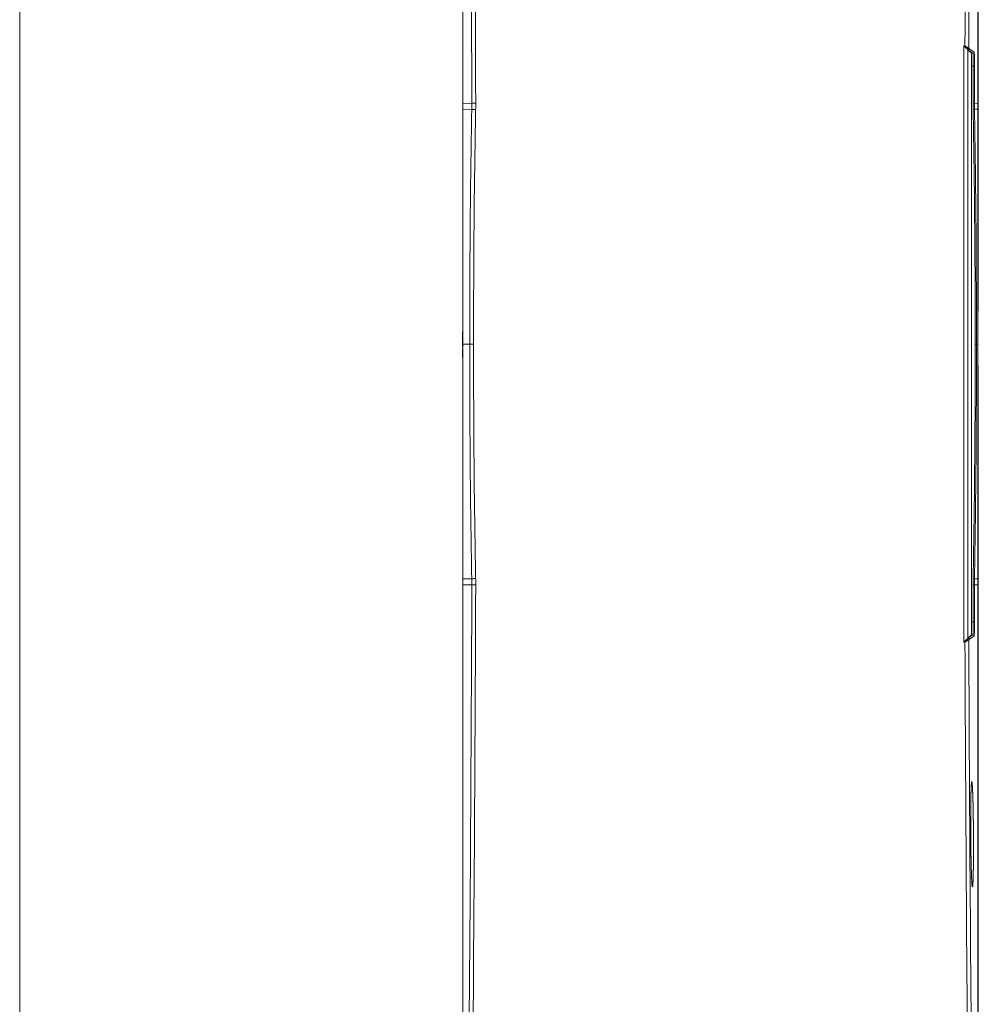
# Model space of a CAD drawing. Header units: millimetres. Extents: x 97 to 538, y 57 to 365.
# Tile 22 of 42: x 463 to 538, y 172 to 249. Entities that reach past the tile are written whole.
import ezdxf

# ---------------------------------------------------------------- set-up
doc = ezdxf.new("R2010")
doc.units = ezdxf.units.MM

msp = doc.modelspace()

# ---------------------------------------------------------------- linework, layer by layer
at = {"color": 7, "linetype": 'Continuous', "lineweight": 15}
for p, q in [((536.772, 246.508), (536.854, 246.508)), ((536.772, 200.146), (536.772, 246.508)), ((537.072, 246.208), (537.072, 246.208)), ((537.072, 246.208), (537.072, 200.446)), ((537.072, 246.208), (537.109, 246.171)), ((537.109, 246.171), (537.353, 245.927)), ((537.474, 245.927), (537.109, 246.171)), ((537.474, 245.927), (537.353, 245.927)), ((537.371, 244.927), (537.371, 201.727)), ((537.498, 244.927), (537.371, 244.927)), ((498.509, 242.041), (497.798, 242.038)), ((537.587, 242.039), (537.487, 242.04)), ((537.587, 242.039), (537.848, 242.038)), ((498.506, 241.572), (497.798, 241.586)), ((537.59, 241.581), (537.848, 241.586)), ((497.787, 224.299), (497.79, 223.681)), ((537.861, 224.409), (537.861, 224.299)), ((497.793, 222.912), (497.797, 221.652)), ((498.343, 223.327), (497.798, 223.327)), ((498.643, 223.327), (498.343, 223.327)), ((537.753, 223.327), (537.653, 223.327)), ((537.753, 223.327), (537.848, 223.327)), ((498.506, 205.083), (497.798, 205.068)), ((498.509, 204.613), (497.798, 204.616)), ((537.587, 204.615), (537.848, 204.616)), ((537.59, 205.074), (537.848, 205.068)), ((537.498, 201.727), (537.371, 201.727)), ((537.353, 200.727), (537.109, 200.483)), ((537.109, 200.483), (537.474, 200.727)), ((537.474, 200.727), (537.353, 200.727)), ((536.854, 200.146), (536.772, 200.146)), ((537.109, 200.483), (537.072, 200.446)), ((537.072, 200.446), (537.072, 200.446))]:
    msp.add_line(p, q, dxfattribs=at)
at = {"color": 7, "linetype": 'Continuous', "lineweight": 15, "flags": 128}
for points in [[(537.017, 246.263), (536.98, 246.301), (536.935, 246.346), (536.884, 246.396), (536.829, 246.451), (536.772, 246.508)], [(537.072, 246.208), (537.064, 246.216), (537.046, 246.234), (537.017, 246.263)], [(537.209, 246.271), (537.214, 246.267), (537.235, 246.253), (537.319, 246.197), (537.574, 246.026)], [(537.598, 244.927), (537.596, 244.927), (537.59, 244.927), (537.58, 244.927), (537.568, 244.927), (537.553, 244.927), (537.536, 244.927), (537.517, 244.927), (537.498, 244.927)], [(498.809, 242.042), (498.751, 242.042), (498.696, 242.042), (498.645, 242.042), (498.6, 242.042), (498.562, 242.041), (498.534, 242.041), (498.516, 242.041), (498.509, 242.041)], [(498.806, 241.565), (498.748, 241.567), (498.693, 241.568), (498.641, 241.569), (498.596, 241.57), (498.559, 241.57), (498.531, 241.571), (498.513, 241.571), (498.506, 241.572)], [(537.59, 241.581), (537.587, 241.581), (537.581, 241.58), (537.572, 241.58), (537.56, 241.58), (537.545, 241.58), (537.527, 241.579), (537.509, 241.579), (537.49, 241.579)], [(498.806, 205.089), (498.748, 205.088), (498.693, 205.087), (498.641, 205.085), (498.596, 205.085), (498.559, 205.084), (498.531, 205.083), (498.513, 205.083), (498.506, 205.083)], [(498.809, 204.612), (498.751, 204.612), (498.696, 204.612), (498.645, 204.613), (498.6, 204.613), (498.562, 204.613), (498.534, 204.613), (498.516, 204.613), (498.509, 204.613)], [(537.587, 204.615), (537.584, 204.615), (537.578, 204.615), (537.569, 204.615), (537.556, 204.615), (537.541, 204.615), (537.524, 204.615), (537.506, 204.614), (537.487, 204.614)], [(537.59, 205.074), (537.587, 205.074), (537.581, 205.074), (537.572, 205.074), (537.56, 205.074), (537.545, 205.075), (537.527, 205.075), (537.509, 205.075), (537.49, 205.076)], [(537.598, 201.728), (537.596, 201.728), (537.59, 201.728), (537.58, 201.728), (537.568, 201.728), (537.553, 201.727), (537.536, 201.727), (537.517, 201.727), (537.498, 201.727)], [(537.574, 200.628), (537.569, 200.624), (537.548, 200.61), (537.465, 200.555), (537.209, 200.384)], [(536.772, 200.146), (536.829, 200.203), (536.884, 200.258), (536.935, 200.309), (536.98, 200.354), (537.017, 200.391)], [(537.017, 200.391), (537.046, 200.42), (537.064, 200.439), (537.072, 200.446)]]:
    msp.add_lwpolyline(points, dxfattribs=at)
at = {"color": 7, "linetype": 'Continuous', "lineweight": 15}
for centre, radius, start, end in [((536.972, 246.39), 0.134, 289.38975, 340.36001), ((537.053, 246.307), 0.1, 280.68794, 359.7035), ((537.053, 246.307), 0.1, 280.69862, 359.72545), ((537.109, 246.271), 0.1, 270.04028, 359.7233), ((537.474, 246.027), 0.1, 270.03922, 359.72542), ((537.474, 200.627), 0.1, 0.27246, 89.9629), ((536.972, 200.265), 0.134, 19.63915, 70.61109), ((537.053, 200.348), 0.1, 0.30099, 79.30758), ((537.053, 200.348), 0.1, 0.2742, 79.30174), ((537.109, 200.383), 0.1, 0.27336, 89.96413)]:
    msp.add_arc(centre, radius, start, end, dxfattribs=at)
for centre, start_param, end_param in [((537.353, 244.927), 4.71239, 6.26574), ((537.353, 201.727), 3.159038, 4.712388)]:
    msp.add_ellipse(centre, major_axis=(0, 1), ratio=0.017454, start_param=start_param, end_param=end_param, dxfattribs=at)
for points, knots in [([(537.895, 225.882), (537.895, 227.308), (537.895, 236.19), (537.895, 252.53), (537.895, 274.9), (537.895, 289.81), (537.895, 297.266)], [0, 0, 0, 0, 0.059933, 0.3732, 0.6866, 1, 1, 1, 1]), ([(537.848, 292.464), (537.848, 284.377), (537.848, 276.117), (537.848, 259.254), (537.848, 250.689), (537.848, 242.038)], [0, 0, 0, 0, 0.5, 0.5, 1, 1, 1, 1]), ([(497.798, 285.358), (497.798, 281.86), (497.798, 278.33), (497.798, 271.209), (497.798, 267.613), (497.798, 260.378), (497.798, 256.736), (497.798, 249.413), (497.798, 245.734), (497.798, 242.038)], [0, 0, 0, 0, 0.25, 0.25, 0.5, 0.5, 0.75, 0.75, 1, 1, 1, 1]), ([(537.153, 246.306), (537.155, 246.305), (537.157, 246.304), (537.159, 246.303), (537.166, 246.299), (537.173, 246.294), (537.18, 246.29), (537.189, 246.284), (537.199, 246.277), (537.209, 246.271)], [0, 0, 0, 0, 0.0002, 0.0002, 0.0002, 0.000999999, 0.000999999, 0.000999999, 0.002137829, 0.002137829, 0.002137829, 0.002137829]), ([(537.498, 244.927), (537.499, 245.188), (537.497, 245.444), (537.491, 245.72), (537.488, 245.795), (537.482, 245.897), (537.478, 245.925), (537.474, 245.927)], [0, 0, 0, 0, 0.5, 0.5, 0.75, 0.75, 1, 1, 1, 1]), ([(537.574, 246.026), (537.578, 246.024), (537.582, 245.994), (537.588, 245.881), (537.591, 245.799), (537.597, 245.496), (537.599, 245.214), (537.598, 244.927)], [0, 0, 0, 0, 0.25, 0.25, 0.5, 0.5, 1, 1, 1, 1]), ([(537.598, 244.927), (537.598, 244.86), (537.597, 244.793), (537.597, 244.727), (537.596, 244.46), (537.595, 244.193), (537.594, 243.927), (537.591, 243.298), (537.589, 242.669), (537.587, 242.039)], [0, 0, 0, 0, 0.0002, 0.0002, 0.0002, 0.001, 0.001, 0.001, 0.002887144, 0.002887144, 0.002887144, 0.002887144]), ([(463.346, 242.042), (463.346, 241.998), (463.346, 241.953), (463.346, 241.908), (463.346, 241.863), (463.346, 241.818), (463.346, 241.774), (463.346, 241.704), (463.346, 241.635), (463.346, 241.565)], [0, 0, 0, 0, 0.0001343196, 0.0001343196, 0.0001343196, 0.0002686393, 0.0002686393, 0.0002686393, 0.0004768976, 0.0004768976, 0.0004768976, 0.0004768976]), ([(498.506, 241.572), (498.506, 241.572), (498.506, 241.572), (498.506, 241.572), (498.507, 241.64), (498.508, 241.708), (498.509, 241.776), (498.509, 241.82), (498.509, 241.864), (498.509, 241.909), (498.509, 241.953), (498.509, 241.997), (498.509, 242.041)], [-0.00000006, -0.00000006, -0.00000006, -0.00000006, 0, 0, 0, 0.0002044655, 0.0002044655, 0.0002044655, 0.00033701, 0.00033701, 0.00033701, 0.0004696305, 0.0004696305, 0.0004696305, 0.0004696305]), ([(498.809, 242.042), (498.809, 241.998), (498.809, 241.953), (498.809, 241.908), (498.809, 241.863), (498.809, 241.818), (498.808, 241.774), (498.808, 241.704), (498.807, 241.635), (498.806, 241.565)], [0, 0, 0, 0, 0.0001343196, 0.0001343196, 0.0001343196, 0.0002686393, 0.0002686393, 0.0002686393, 0.0004768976, 0.0004768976, 0.0004768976, 0.0004768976]), ([(537.49, 241.579), (537.488, 241.644), (537.488, 241.709), (537.487, 241.775), (537.487, 241.819), (537.487, 241.863), (537.487, 241.907), (537.486, 241.951), (537.486, 241.996), (537.487, 242.04)], [0, 0, 0, 0, 0.0001960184, 0.0001960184, 0.0001960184, 0.0003286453, 0.0003286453, 0.0003286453, 0.0004612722, 0.0004612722, 0.0004612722, 0.0004612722]), ([(537.587, 242.039), (537.587, 242.039), (537.587, 242.039), (537.587, 242.039), (537.586, 241.995), (537.586, 241.951), (537.586, 241.907), (537.587, 241.863), (537.587, 241.819), (537.587, 241.775), (537.588, 241.71), (537.588, 241.646), (537.59, 241.581)], [-0.00000006, -0.00000006, -0.00000006, -0.00000006, 0, 0, 0, 0.0001319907, 0.0001319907, 0.0001319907, 0.00026402, 0.00026402, 0.00026402, 0.0004588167, 0.0004588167, 0.0004588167, 0.0004588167]), ([(463.346, 241.565), (463.346, 238.526), (463.346, 235.486), (463.346, 229.407), (463.346, 226.367), (463.346, 223.327)], [0, 0, 0, 0, 0.5, 0.5, 1, 1, 1, 1]), ([(497.798, 241.586), (497.798, 240.283), (497.798, 238.906), (497.798, 236.006), (497.798, 234.501), (497.798, 231.384), (497.798, 229.803), (497.798, 226.597), (497.798, 224.973), (497.798, 223.327)], [0, 0, 0, 0, 0.25, 0.25, 0.5, 0.5, 0.75, 0.75, 1, 1, 1, 1]), ([(498.343, 223.327), (498.343, 226.368), (498.355, 229.409), (498.406, 235.491), (498.444, 238.531), (498.506, 241.572)], [0, 0, 0, 0, 0.5, 0.5, 1, 1, 1, 1]), ([(498.806, 241.565), (498.744, 238.526), (498.706, 235.486), (498.655, 229.407), (498.643, 226.367), (498.643, 223.327)], [0, 0, 0, 0, 0.5, 0.5, 1, 1, 1, 1]), ([(537.653, 223.327), (537.653, 226.369), (537.641, 229.411), (537.59, 235.495), (537.551, 238.537), (537.49, 241.579)], [0, 0, 0, 0, 0.5, 0.5, 1, 1, 1, 1]), ([(537.59, 241.581), (537.651, 238.539), (537.69, 235.497), (537.741, 229.412), (537.753, 226.37), (537.753, 223.327)], [0, 0, 0, 0, 0.5, 0.5, 1, 1, 1, 1]), ([(537.848, 241.586), (537.848, 240.283), (537.848, 238.906), (537.848, 236.006), (537.848, 234.501), (537.848, 231.384), (537.848, 229.803), (537.848, 226.597), (537.848, 224.973), (537.848, 223.327)], [0, 0, 0, 0, 0.25, 0.25, 0.5, 0.5, 0.75, 0.75, 1, 1, 1, 1]), ([(497.79, 223.775), (497.79, 223.931), (497.791, 224.063), (497.791, 224.248), (497.791, 224.299), (497.79, 224.299)], [0, 0, 0, 0, 0.5, 0.5, 1, 1, 1, 1]), ([(537.853, 224.955), (537.854, 224.925), (537.855, 224.858), (537.858, 224.667), (537.859, 224.544), (537.861, 224.409)], [0, 0, 0, 0, 0.5, 0.5, 1, 1, 1, 1]), ([(537.869, 223.775), (537.869, 223.931), (537.867, 224.063), (537.865, 224.248), (537.865, 224.299), (537.865, 224.299)], [0, 0, 0, 0, 0.5, 0.5, 1, 1, 1, 1]), ([(463.346, 223.327), (463.346, 220.287), (463.346, 217.247), (463.346, 211.168), (463.346, 208.128), (463.346, 205.089)], [0, 0, 0, 0, 0.5, 0.5, 1, 1, 1, 1]), ([(497.798, 223.327), (497.798, 221.681), (497.798, 220.046), (497.798, 216.798), (497.798, 215.208), (497.798, 212.093), (497.798, 210.6), (497.798, 207.739), (497.798, 206.371), (497.798, 205.068)], [0, 0, 0, 0, 0.25, 0.25, 0.5, 0.5, 0.75, 0.75, 1, 1, 1, 1]), ([(498.506, 205.083), (498.444, 208.123), (498.406, 211.164), (498.355, 217.245), (498.343, 220.286), (498.343, 223.327)], [0, 0, 0, 0, 0.5, 0.5, 1, 1, 1, 1]), ([(498.643, 223.327), (498.643, 220.287), (498.655, 217.247), (498.706, 211.168), (498.744, 208.128), (498.806, 205.089)], [0, 0, 0, 0, 0.5, 0.5, 1, 1, 1, 1]), ([(537.49, 205.076), (537.551, 208.117), (537.59, 211.159), (537.641, 217.243), (537.653, 220.285), (537.653, 223.327)], [0, 0, 0, 0, 0.5, 0.5, 1, 1, 1, 1]), ([(537.753, 223.327), (537.753, 220.285), (537.741, 217.242), (537.69, 211.158), (537.651, 208.115), (537.59, 205.074)], [0, 0, 0, 0, 0.5, 0.5, 1, 1, 1, 1]), ([(537.848, 223.327), (537.848, 221.681), (537.848, 220.046), (537.848, 216.798), (537.848, 215.208), (537.848, 212.093), (537.848, 210.6), (537.848, 207.739), (537.848, 206.371), (537.848, 205.068)], [0, 0, 0, 0, 0.25, 0.25, 0.5, 0.5, 0.75, 0.75, 1, 1, 1, 1]), ([(537.895, 149.289), (537.895, 153.188), (537.895, 164.886), (537.895, 184.388), (537.895, 204.616), (537.895, 217.044), (537.895, 221.669)], [0, 0, 0, 0, 0.161659, 0.485, 0.80834, 1, 1, 1, 1]), ([(463.346, 205.089), (463.346, 205.044), (463.346, 204.999), (463.346, 204.953), (463.346, 204.908), (463.346, 204.863), (463.346, 204.818), (463.346, 204.749), (463.346, 204.681), (463.346, 204.612)], [0, 0, 0, 0, 0.0001353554, 0.0001353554, 0.0001353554, 0.0002707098, 0.0002707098, 0.0002707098, 0.0004768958, 0.0004768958, 0.0004768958, 0.0004768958]), ([(497.798, 204.616), (497.798, 195.966), (497.798, 187.424), (497.798, 170.56), (497.797, 162.277), (497.798, 154.19)], [0, 0, 0, 0, 0.5, 0.5, 1, 1, 1, 1]), ([(498.509, 204.613), (498.509, 204.613), (498.509, 204.613), (498.509, 204.613), (498.509, 204.681), (498.509, 204.749), (498.509, 204.817), (498.509, 204.861), (498.508, 204.906), (498.508, 204.95), (498.507, 204.994), (498.507, 205.039), (498.506, 205.083)], [-0.00000006, -0.00000006, -0.00000006, -0.00000006, 0, 0, 0, 0.0002035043, 0.0002035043, 0.0002035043, 0.0003369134, 0.0003369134, 0.0003369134, 0.0004696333, 0.0004696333, 0.0004696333, 0.0004696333]), ([(498.806, 205.089), (498.807, 205.044), (498.807, 204.999), (498.808, 204.953), (498.808, 204.908), (498.809, 204.863), (498.809, 204.818), (498.809, 204.749), (498.809, 204.681), (498.809, 204.612)], [0, 0, 0, 0, 0.0001353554, 0.0001353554, 0.0001353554, 0.0002707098, 0.0002707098, 0.0002707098, 0.0004768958, 0.0004768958, 0.0004768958, 0.0004768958]), ([(537.487, 204.614), (537.486, 204.68), (537.486, 204.745), (537.487, 204.81), (537.487, 204.854), (537.487, 204.898), (537.488, 204.943), (537.488, 204.987), (537.489, 205.031), (537.49, 205.076)], [0, 0, 0, 0, 0.0001953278, 0.0001953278, 0.0001953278, 0.0003283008, 0.0003283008, 0.0003283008, 0.000461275, 0.000461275, 0.000461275, 0.000461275]), ([(537.59, 205.074), (537.59, 205.074), (537.59, 205.074), (537.59, 205.074), (537.589, 205.03), (537.588, 204.986), (537.588, 204.942), (537.587, 204.897), (537.587, 204.853), (537.587, 204.809), (537.586, 204.744), (537.586, 204.68), (537.587, 204.615)], [-0.00000006, -0.00000006, -0.00000006, -0.00000006, 0, 0, 0, 0.0001320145, 0.0001320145, 0.0001320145, 0.0002643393, 0.0002643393, 0.0002643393, 0.000458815, 0.000458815, 0.000458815, 0.000458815]), ([(537.587, 204.615), (537.587, 204.548), (537.587, 204.481), (537.587, 204.415), (537.588, 204.148), (537.589, 203.881), (537.59, 203.615), (537.593, 202.986), (537.595, 202.357), (537.598, 201.728)], [0, 0, 0, 0, 0.0002, 0.0002, 0.0002, 0.001, 0.001, 0.001, 0.002887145, 0.002887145, 0.002887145, 0.002887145]), ([(537.848, 204.616), (537.848, 197.224), (537.848, 189.912), (537.848, 179.062), (537.848, 175.466), (537.848, 168.336), (537.848, 164.799), (537.848, 161.297)], [0, 0, 0, 0, 0.5, 0.5, 0.75, 0.75, 1, 1, 1, 1]), ([(537.474, 200.727), (537.482, 200.732), (537.489, 200.842), (537.495, 201.119), (537.497, 201.229), (537.499, 201.469), (537.499, 201.597), (537.498, 201.727)], [0, 0, 0, 0, 0.5, 0.5, 0.75, 0.75, 1, 1, 1, 1]), ([(537.598, 201.728), (537.599, 201.584), (537.599, 201.443), (537.597, 201.179), (537.595, 201.058), (537.589, 200.754), (537.582, 200.633), (537.574, 200.628)], [0, 0, 0, 0, 0.25, 0.25, 0.5, 0.5, 1, 1, 1, 1]), ([(537.209, 200.384), (537.207, 200.383), (537.206, 200.381), (537.204, 200.38), (537.197, 200.376), (537.19, 200.371), (537.183, 200.367), (537.173, 200.36), (537.163, 200.354), (537.153, 200.348)], [0, 0, 0, 0, 0.0002, 0.0002, 0.0002, 0.001, 0.001, 0.001, 0.002137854, 0.002137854, 0.002137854, 0.002137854]), ([(537.308, 184.808), (537.305, 185.209), (537.303, 185.611), (537.302, 186.008), (537.302, 186.397), (537.303, 186.776), (537.305, 187.139), (537.309, 187.484), (537.313, 187.807), (537.318, 188.105), (537.324, 188.374), (537.331, 188.614), (537.339, 188.821), (537.348, 188.993), (537.357, 189.128), (537.367, 189.227), (537.377, 189.286), (537.387, 189.306), (537.398, 189.287), (537.408, 189.228), (537.419, 189.131), (537.43, 188.996), (537.44, 188.825), (537.45, 188.619), (537.46, 188.38), (537.47, 188.111), (537.479, 187.814), (537.487, 187.491), (537.494, 187.147), (537.501, 186.784), (537.507, 186.406), (537.512, 186.017), (537.516, 185.619), (537.519, 185.216), (537.521, 184.813), (537.522, 184.415), (537.522, 184.025), (537.521, 183.647), (537.519, 183.284), (537.516, 182.939), (537.511, 182.617), (537.506, 182.319), (537.5, 182.049), (537.494, 181.81), (537.486, 181.603), (537.478, 181.431), (537.469, 181.296), (537.459, 181.198), (537.449, 181.139), (537.439, 181.119), (537.428, 181.139), (537.417, 181.197), (537.406, 181.295), (537.396, 181.43), (537.385, 181.601), (537.374, 181.808), (537.364, 182.047), (537.355, 182.316), (537.346, 182.613), (537.337, 182.936), (537.33, 183.28), (537.323, 183.643), (537.317, 184.021), (537.312, 184.411), (537.308, 184.808), (537.305, 185.209), (537.303, 185.611)], [-0.046821, -0.03122, -0.015663, 0, 0.015667, 0.031225, 0.046823, 0.062535, 0.078122, 0.093684, 0.109369, 0.125014, 0.140569, 0.156185, 0.171891, 0.187467, 0.203038, 0.218738, 0.234364, 0.249919, 0.265553, 0.281248, 0.296815, 0.312395, 0.328104, 0.343713, 0.359269, 0.374922, 0.3906, 0.40616, 0.421752, 0.437463, 0.453056, 0.468616, 0.484291, 0.500001, 0.51571, 0.531389, 0.546949, 0.56254, 0.578252, 0.593846, 0.609405, 0.62508, 0.640737, 0.656294, 0.6719, 0.68761, 0.703192, 0.718758, 0.734452, 0.750088, 0.765643, 0.781266, 0.796968, 0.81254, 0.828114, 0.843819, 0.859436, 0.874991, 0.890633, 0.906321, 0.921884, 0.937469, 0.953179, 0.96878, 0.984337, 1, 1.015667, 1.031225, 1.046823])]:
    msp.add_open_spline(points, degree=3, knots=knots, dxfattribs=at)
for points in [[(463.346, 292.471), (463.346, 275.662), (463.346, 258.852), (463.346, 242.042)], [(498.509, 242.041), (498.445, 258.85), (498.329, 275.659), (498.149, 292.468)], [(498.449, 292.471), (498.629, 275.662), (498.745, 258.852), (498.809, 242.042)], [(536.854, 246.508), (536.921, 261.829), (537.032, 277.15), (537.196, 292.471)], [(537.496, 292.468), (537.331, 277.081), (537.22, 261.694), (537.153, 246.306)], [(537.099, 246.345), (537.039, 246.385), (536.946, 246.447), (536.854, 246.508)], [(537.017, 246.263), (536.977, 246.323), (536.915, 246.417), (536.854, 246.508)], [(537.099, 246.345), (537.131, 246.323), (537.152, 246.307), (537.153, 246.306)], [(537.153, 246.306), (537.153, 246.306), (537.153, 246.306), (537.153, 246.306)], [(537.487, 242.04), (537.49, 243.002), (537.494, 243.965), (537.498, 244.927)], [(497.798, 242.038), (497.798, 241.879), (497.798, 241.714), (497.798, 241.586)], [(537.848, 242.038), (537.848, 241.879), (537.848, 241.714), (537.848, 241.586)], [(497.79, 224.299), (497.789, 224.299), (497.788, 224.299), (497.787, 224.299)], [(537.864, 224.299), (537.874, 223.416), (537.87, 222.534), (537.852, 221.652)], [(537.865, 224.299), (537.864, 224.299), (537.864, 224.299), (537.864, 224.299)], [(497.79, 223.109), (497.789, 223.338), (497.789, 223.56), (497.79, 223.775)], [(497.797, 221.652), (497.795, 221.652), (497.793, 221.652), (497.792, 221.652)], [(463.346, 204.612), (463.346, 187.802), (463.346, 170.993), (463.346, 154.184)], [(497.798, 205.068), (497.798, 204.941), (497.798, 204.775), (497.798, 204.616)], [(498.149, 154.187), (498.329, 170.995), (498.445, 187.804), (498.509, 204.613)], [(498.809, 204.612), (498.745, 187.802), (498.629, 170.993), (498.449, 154.184)], [(537.498, 201.727), (537.494, 202.69), (537.49, 203.652), (537.487, 204.614)], [(537.848, 205.068), (537.848, 204.941), (537.848, 204.775), (537.848, 204.616)], [(537.017, 200.391), (536.977, 200.331), (536.915, 200.238), (536.854, 200.146)], [(537.099, 200.31), (537.039, 200.27), (536.946, 200.207), (536.854, 200.146)], [(537.196, 154.184), (537.032, 169.504), (536.921, 184.825), (536.854, 200.146)], [(537.153, 200.348), (537.152, 200.347), (537.131, 200.332), (537.099, 200.31)], [(537.153, 200.348), (537.22, 184.961), (537.331, 169.573), (537.496, 154.187)], [(537.153, 200.348), (537.153, 200.348), (537.153, 200.348), (537.153, 200.348)]]:
    msp.add_open_spline(points, degree=3, dxfattribs=at)

doc.saveas('drawing.dxf')
